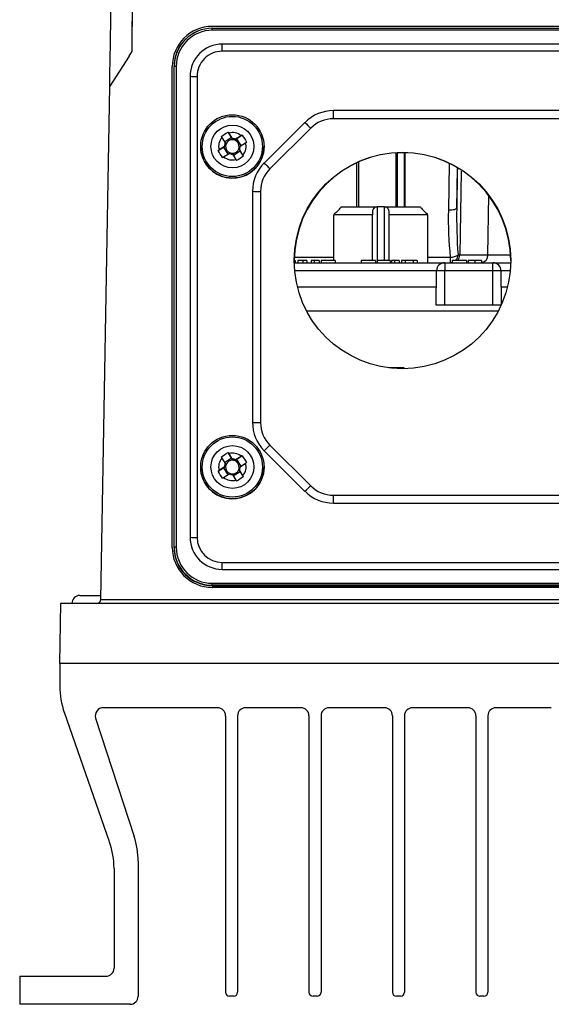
# Model space of a CAD drawing. Header units: millimetres. Extents: x 15458 to 16410, y 10212 to 11278.
# Tile 12 of 139: x 15922 to 15988, y 10390 to 10513. Entities that reach past the tile are written whole.
import ezdxf

# ---------------------------------------------------------------- set-up
doc = ezdxf.new("R2010")
doc.units = ezdxf.units.MM

msp = doc.modelspace()

# ---------------------------------------------------------------- linework, layer by layer
at = {"color": 7, "linetype": 'Continuous', "lineweight": 25}
for p, q in [((16086.05, 10512.31), (15946.05, 10512.31)), ((15946.05, 10511.82), (15946.05, 10512.07)), ((15946.05, 10512.07), (16086.05, 10512.07)), ((16086.05, 10511.82), (15946.05, 10511.82)), ((16084.8, 10510.09), (15947.29, 10510.09)), ((15947.29, 10509.21), (15947.29, 10510.09)), ((15935.69, 10508.6), (15933.26, 10504.86)), ((15935.69, 10508.6), (15936.03, 10509.12)), ((16084.8, 10509.21), (15947.29, 10509.21)), ((15941.05, 10447.31), (15941.05, 10507.31)), ((15941.3, 10507.32), (15941.27, 10507.3)), ((15941.27, 10507.3), (15941.27, 10447.3)), ((15941.3, 10447.33), (15941.3, 10507.32)), ((15941.55, 10507.32), (15941.55, 10447.33)), ((15943.28, 10506.08), (15943.28, 10448.57)), ((15944.15, 10506.07), (15944.15, 10448.57)), ((15932.14, 10440.8), (15933.26, 10504.86)), ((16070.96, 10501.8), (15961.14, 10501.8)), ((15961.14, 10500.78), (15961.14, 10501.8)), ((15957.6, 10500.33), (15952.53, 10495.26)), ((16070.96, 10500.78), (15961.14, 10500.78)), ((15948.02, 10499.12), (15948.45, 10498.43)), ((15948.53, 10498.32), (15948.1, 10499)), ((15949.64, 10498.67), (15948.96, 10498.23)), ((15949.76, 10498.75), (15949.09, 10498.29)), ((15958.31, 10499.61), (15953.24, 10494.54)), ((15944.6, 10497.33), (15944.6, 10497.32)), ((15947.58, 10497.34), (15946.9, 10496.9)), ((15947.23, 10498.44), (15947.67, 10497.76)), ((15947.44, 10497.22), (15947.7, 10497.39)), ((15948.45, 10498.43), (15947.59, 10497.88)), ((15948.45, 10498.43), (15948.61, 10498.17)), ((15948.84, 10498.12), (15949.09, 10498.29)), ((15949.64, 10497.44), (15949.09, 10498.29)), ((15949.52, 10497.36), (15950.19, 10497.8)), ((15952.5, 10497.32), (15952.5, 10497.33)), ((15946.77, 10496.82), (15947.44, 10497.22)), ((15947.44, 10497.22), (15947.99, 10496.38)), ((15947.46, 10496.03), (15948.14, 10496.47)), ((15948.56, 10496.38), (15949, 10495.7)), ((15948.66, 10496.22), (15949.51, 10496.77)), ((15949.35, 10497.03), (15949.51, 10496.77)), ((15949.86, 10496.26), (15949.43, 10496.94)), ((15949.94, 10496.13), (15949.51, 10496.77)), ((15968.96, 10489.81), (15968.96, 10496.51)), ((15969.11, 10496.52), (15969.11, 10489.81)), ((15969.99, 10489.81), (15969.99, 10496.53)), ((15970.05, 10496.53), (15970.05, 10489.81)), ((15964.05, 10489.81), (15964.05, 10495.27)), ((15964.25, 10495.37), (15964.25, 10489.81)), ((15975.51, 10489.36), (15975.6, 10495.15)), ((15976.51, 10489.65), (15976.6, 10494.57)), ((15977.08, 10494.23), (15976.89, 10483.79)), ((15951.06, 10491.73), (15951.06, 10462.91)), ((15952.06, 10491.71), (15952.06, 10462.89)), ((15980.38, 10483.79), (15980.5, 10491.21)), ((15961.19, 10483.11), (15961.19, 10488.81)), ((15966, 10488.81), (15961.19, 10488.81)), ((15962.13, 10489.81), (15966.46, 10489.81)), ((15966, 10483.11), (15966, 10488.81)), ((15966.46, 10489.81), (15966.6, 10489.81)), ((15967.5, 10489.81), (15966.6, 10489.81)), ((15966.6, 10489.81), (15966.6, 10482.81)), ((15967.5, 10489.81), (15967.63, 10489.81)), ((15967.5, 10483.11), (15967.5, 10489.81)), ((15967.63, 10489.81), (15971.96, 10489.81)), ((15968.1, 10483.11), (15968.1, 10488.81)), ((15972.9, 10488.81), (15968.1, 10488.81)), ((15972.9, 10482.81), (15972.9, 10488.81)), ((15956.37, 10483.11), (15956.25, 10483.11)), ((15956.25, 10482.81), (15975, 10482.81)), ((15956.26, 10483.5), (15961.19, 10483.5)), ((15956.37, 10483.11), (15956.37, 10482.81)), ((15956.73, 10483.11), (15956.73, 10482.81)), ((15957.34, 10483.11), (15957.34, 10482.81)), ((15957.82, 10483.11), (15957.34, 10483.11)), ((15957.82, 10483.11), (15957.82, 10482.81)), ((15958.75, 10483.11), (15958.38, 10483.11)), ((15958.38, 10483.11), (15958.38, 10482.81)), ((15958.75, 10483.11), (15958.75, 10482.81)), ((15959.35, 10483.11), (15958.75, 10483.11)), ((15959.35, 10483.11), (15959.35, 10482.81)), ((15959.61, 10483.11), (15959.61, 10482.81)), ((15961.37, 10483.11), (15959.61, 10483.11)), ((15961.37, 10483.11), (15961.37, 10482.81)), ((15964.61, 10483.11), (15964.61, 10482.81)), ((15966.37, 10483.11), (15964.61, 10483.11)), ((15966.37, 10483.11), (15966.37, 10482.81)), ((15966.6, 10483.11), (15966.6, 10482.81)), ((15968.23, 10483.11), (15966.6, 10483.11)), ((15968.23, 10483.11), (15968.23, 10482.81)), ((15968.38, 10483.11), (15968.38, 10482.81)), ((15968.75, 10483.11), (15968.38, 10483.11)), ((15968.75, 10483.11), (15968.75, 10482.81)), ((15969.35, 10483.11), (15968.75, 10483.11)), ((15969.35, 10483.11), (15969.35, 10482.81)), ((15969.61, 10483.11), (15969.61, 10482.81)), ((15970.09, 10483.11), (15969.61, 10483.11)), ((15971.08, 10483.11), (15970.09, 10483.11)), ((15970.09, 10483.11), (15970.09, 10482.81)), ((15971.08, 10483.11), (15971.08, 10482.81)), ((15971.6, 10483.11), (15971.08, 10483.11)), ((15971.6, 10483.11), (15971.6, 10482.81)), ((15972.9, 10483.5), (15975.75, 10483.5)), ((15975, 10482.81), (15975.02, 10482.81)), ((15975.02, 10482.81), (15981.02, 10482.81)), ((15975.02, 10482.81), (15975.02, 10481.83)), ((15975.75, 10482.81), (15975.75, 10483.5)), ((15975.96, 10483.11), (15975.96, 10482.81)), ((15977.72, 10483.11), (15975.96, 10483.11)), ((15976.89, 10483.79), (15980.38, 10483.79)), ((15977.72, 10483.11), (15977.72, 10482.81)), ((15977.94, 10483.11), (15977.94, 10482.81)), ((15978.75, 10483.11), (15978.75, 10482.81)), ((15979.58, 10483.11), (15979.58, 10482.81)), ((15981.02, 10481.83), (15981.02, 10482.81)), ((15981.02, 10482.81), (15981.04, 10482.81)), ((15981.04, 10482.81), (15983.24, 10482.81)), ((15974, 10481.81), (15956.31, 10481.81)), ((15973.93, 10477.51), (15974, 10481.83)), ((15975.02, 10481.83), (15974, 10481.83)), ((15975.02, 10477.51), (15975.02, 10481.83)), ((15981.02, 10481.83), (15975.02, 10481.83)), ((15981.02, 10477.51), (15981.02, 10481.83)), ((15982.04, 10481.83), (15981.02, 10481.83)), ((15982.11, 10477.68), (15982.04, 10481.83)), ((15983.19, 10481.81), (15982.04, 10481.81)), ((15956.65, 10479.81), (15973.97, 10479.81)), ((15982.07, 10479.81), (15982.84, 10479.81)), ((15957.8, 10476.81), (15981.69, 10476.81)), ((15975.02, 10477.51), (15973.93, 10477.51)), ((15981.02, 10477.51), (15975.02, 10477.51)), ((15982.04, 10477.51), (15981.02, 10477.51)), ((15969.95, 10469.71), (15968.05, 10469.71)), ((15969.95, 10469.6), (15969.95, 10469.71)), ((15952.53, 10459.37), (15957.6, 10454.3)), ((15953.24, 10460.06), (15958.31, 10454.99)), ((15947.23, 10458.45), (15947.67, 10457.77)), ((15948.45, 10458.43), (15947.59, 10457.88)), ((15948.02, 10459.13), (15948.45, 10458.43)), ((15948.53, 10458.33), (15948.1, 10459)), ((15948.45, 10458.43), (15948.61, 10458.18)), ((15948.84, 10458.13), (15949.09, 10458.29)), ((15949.64, 10458.67), (15948.96, 10458.23)), ((15949.76, 10458.75), (15949.09, 10458.29)), ((15949.64, 10457.45), (15949.09, 10458.29)), ((15944.6, 10457.33), (15944.6, 10457.32)), ((15946.77, 10456.82), (15947.44, 10457.23)), ((15947.58, 10457.34), (15946.9, 10456.91)), ((15947.44, 10457.23), (15947.7, 10457.39)), ((15947.44, 10457.23), (15947.99, 10456.38)), ((15949.35, 10457.04), (15949.51, 10456.78)), ((15949.86, 10456.27), (15949.43, 10456.95)), ((15949.52, 10457.37), (15950.19, 10457.81)), ((15952.5, 10457.32), (15952.5, 10457.33)), ((15947.46, 10456.04), (15948.14, 10456.48)), ((15948.56, 10456.39), (15949, 10455.71)), ((15948.66, 10456.23), (15949.51, 10456.78)), ((15949.94, 10456.14), (15949.51, 10456.78)), ((15961.14, 10452.84), (15961.14, 10453.82)), ((15961.14, 10453.82), (16070.96, 10453.82)), ((15961.14, 10452.84), (16070.96, 10452.84)), ((15941.3, 10447.33), (15941.27, 10447.3)), ((15947.29, 10444.57), (15947.29, 10445.42)), ((15947.29, 10445.42), (16084.8, 10445.42)), ((15947.29, 10444.57), (16084.8, 10444.57)), ((15946.05, 10442.58), (15946.05, 10442.83)), ((15946.05, 10442.83), (16086.05, 10442.83)), ((16086.05, 10442.58), (15946.05, 10442.58)), ((15946.05, 10442.58), (15946.05, 10442.53)), ((15946.05, 10442.53), (16086.05, 10442.53)), ((16086.05, 10442.31), (15946.05, 10442.31)), ((15929.55, 10441.31), (15932.16, 10441.31)), ((15927.13, 10440.31), (15927, 10432.81)), ((16104.96, 10440.31), (15927.13, 10440.31)), ((15932.14, 10440.8), (16099.95, 10440.8)), ((16105.09, 10432.81), (15927, 10432.81)), ((15927.05, 10432.81), (15927.05, 10430)), ((15946.7, 10427.31), (15932.46, 10427.31)), ((15957.1, 10427.31), (15950.2, 10427.31)), ((15967.5, 10427.31), (15960.6, 10427.31)), ((15977.9, 10427.31), (15971, 10427.31)), ((15988.3, 10427.31), (15981.4, 10427.31)), ((15933.24, 10410.56), (15927.61, 10426.71)), ((15947.7, 10426.31), (15947.7, 10391.81)), ((15949.2, 10426.31), (15949.2, 10391.81)), ((15958.1, 10426.31), (15958.1, 10391.81)), ((15959.6, 10426.31), (15959.6, 10391.81)), ((15968.5, 10426.31), (15968.5, 10391.81)), ((15970, 10426.31), (15970, 10391.81)), ((15978.9, 10426.31), (15978.9, 10391.81)), ((15980.4, 10426.31), (15980.4, 10391.81)), ((15931.51, 10426), (15936.31, 10411.24)), ((15936.8, 10408.15), (15936.8, 10391.31)), ((15933.8, 10407.26), (15933.8, 10394.81)), ((15922.05, 10393.81), (15922.05, 10390.31)), ((15922.05, 10393.81), (15932.8, 10393.81)), ((15948.7, 10391.31), (15948.2, 10391.31)), ((15959.1, 10391.31), (15958.6, 10391.31)), ((15969.5, 10391.31), (15969, 10391.31)), ((15979.9, 10391.31), (15979.4, 10391.31)), ((15935.8, 10390.31), (15922.05, 10390.31))]:
    msp.add_line(p, q, dxfattribs=at)
at = {"color": 7, "linetype": 'Continuous', "lineweight": 25, "flags": 128}
for points in [[(15976.59, 10494.58), (15976.58, 10494.15), (15976.51, 10489.65)], [(15976.51, 10489.65), (15976.49, 10489.59), (15976.43, 10489.54), (15976.34, 10489.49), (15976.22, 10489.44), (15976.07, 10489.41), (15975.89, 10489.38), (15975.71, 10489.37), (15975.51, 10489.36)], [(15975.96, 10482.83), (15975.93, 10482.83), (15975.75, 10482.81)]]:
    msp.add_lwpolyline(points, dxfattribs=at)
at = {"color": 7, "linetype": 'Continuous', "lineweight": 25}
for centre, radius in [((15948.55, 10497.33), 3.95), ((15948.55, 10497.33), 3.75), ((15948.55, 10497.33), 2.67), ((15969.75, 10483.1), 13.5), ((15948.55, 10457.33), 3.95), ((15948.55, 10457.34), 3.75), ((15948.55, 10457.34), 2.67)]:
    msp.add_circle(centre, radius, dxfattribs=at)
for centre, radius, start, end in [((15946.05, 10507.31), 5, 90, 180), ((15946.05, 10507.3), 4.77, 89.9956, 179.9956), ((15946.05, 10507.32), 4.75, 89.9956, 179.9956), ((15946.05, 10507.32), 4.5, 89.9956, 179.9956), ((15947.29, 10506.08), 4.01, 89.9956, 179.9956), ((15947.29, 10506.07), 3.14, 89.9956, 179.9956), ((15941.48, 10503.59), 3.73, 89.0632, 92.9019), ((15944.05, 10539.69), 33.62, 268.6847, 270.1607), ((15961.14, 10496.8), 5, 89.9992, 134.9946), ((15973.12, 10514.77), 21.2, 222.9375, 225.6742), ((15961.14, 10496.78), 4, 89.9992, 134.9946), ((15948.55, 10497.35), 1.71, 50.3875, 105.2837), ((15948.55, 10497.35), 1.71, 140.3767, 195.2873), ((15948.55, 10497.35), 0.969, 154.9225, 180.7415), ((15948.55, 10497.32), 0.851, 160.072, 175.592), ((15948.55, 10497.32), 0.851, 175.5946, 250.081), ((15948.55, 10497.32), 0.851, 85.5908, 160.0688), ((15948.55, 10497.35), 0.969, 64.9296, 90.7415), ((15948.55, 10497.32), 0.851, 70.0778, 85.5934), ((15948.55, 10497.32), 0.851, 355.5946, 70.081), ((15948.55, 10497.35), 0.969, 334.9225, 0.7415), ((15948.55, 10497.35), 1.71, 320.3767, 15.2873), ((15948.55, 10497.32), 3.95, 180.0002, 212.8383), ((15948.55, 10497.32), 3.95, 212.837, 359.9921), ((15948.55, 10497.35), 0.969, 244.9296, 270.7415), ((15948.55, 10497.32), 0.851, 250.0778, 265.5934), ((15948.55, 10497.32), 0.851, 265.5908, 340.0688), ((15948.55, 10497.32), 0.851, 340.072, 355.592), ((15969.75, 10483.04), 13.5, 0.0068, 179.9932), ((15948.55, 10497.35), 1.71, 230.3875, 285.2837), ((15956.06, 10491.73), 5, 134.9946, 179.9992), ((15968.05, 10509.7), 21.2, 222.9375, 225.6742), ((15956.06, 10491.71), 4, 134.9946, 179.9992), ((15951.81, 10506.05), 14.34, 267.0017, 270.9986), ((15975, 10481.81), 1, 90, 179), ((15975.71, 10485.29), 1.79, 271.1564, 303.0682), ((15975.65, 10483.8), 1.03, 317.746, 359.3198), ((15975.83, 10483.8), 1.06, 319.4553, 359.5724), ((15979.42, 10483.76), 0.959, 279.4605, 1.8982), ((15981.04, 10481.81), 1, 1, 90), ((15956.06, 10462.91), 5, 180.0008, 225.0054), ((15951.81, 10477.23), 14.34, 267.0017, 270.9986), ((15956.06, 10462.89), 4, 180.0008, 225.0054), ((15939.37, 10473.57), 19.35, 312.8176, 315.7417), ((15948.55, 10457.36), 1.71, 140.3767, 195.2873), ((15948.55, 10457.33), 0.851, 85.5908, 160.0688), ((15948.55, 10457.36), 1.71, 50.3875, 105.2837), ((15948.55, 10457.36), 0.969, 64.9296, 90.7415), ((15948.55, 10457.33), 0.851, 70.0778, 85.5934), ((15948.55, 10457.33), 0.851, 355.5946, 70.081), ((15948.55, 10457.32), 3.95, 180.0002, 212.8383), ((15948.55, 10457.32), 3.95, 212.837, 359.9921), ((15948.55, 10457.36), 0.969, 154.9225, 180.7415), ((15948.55, 10457.33), 0.851, 160.072, 175.592), ((15948.55, 10457.33), 0.851, 175.5946, 250.081), ((15948.55, 10457.33), 0.851, 265.5908, 340.0688), ((15948.55, 10457.33), 0.851, 340.072, 355.592), ((15948.55, 10457.36), 0.969, 334.9225, 0.7415), ((15948.55, 10457.36), 1.71, 320.3767, 15.2873), ((15948.55, 10457.36), 1.71, 230.3875, 285.2837), ((15948.55, 10457.36), 0.969, 244.9296, 270.7415), ((15948.55, 10457.33), 0.851, 250.0778, 265.5934), ((15944.45, 10468.5), 19.35, 312.8176, 315.7417), ((15961.14, 10457.82), 4, 225.0054, 270.0008), ((15961.14, 10457.84), 5, 225.0054, 270.0008), ((15947.29, 10448.57), 4.01, 180.0044, 270.0044), ((15944.05, 10482.18), 33.62, 268.6847, 270.1607), ((15947.29, 10448.57), 3.14, 180.0044, 270.0044), ((15946.05, 10447.31), 5, 180, 270), ((15946.05, 10447.31), 4.77, 180.0044, 270.0044), ((15946.05, 10447.33), 4.75, 180.0044, 270.0044), ((15941.48, 10443.6), 3.73, 89.0632, 92.9019), ((15946.05, 10447.33), 4.5, 180.0044, 270.0044), ((15929.55, 10440.31), 1, 90, 180), ((15931.64, 10440.81), 0.5, 270, 359), ((15937.05, 10430), 10, 180, 199.2307), ((15932.46, 10426.31), 1, 90, 197.9997), ((15946.7, 10426.31), 1, 0, 90), ((15950.2, 10426.31), 1, 90, 180), ((15957.1, 10426.31), 1, 0, 90), ((15960.6, 10426.31), 1, 90, 180), ((15967.5, 10426.31), 1, 0, 90), ((15971, 10426.31), 1, 90, 180), ((15977.9, 10426.31), 1, 0, 90), ((15981.4, 10426.31), 1, 90, 180), ((15923.8, 10407.26), 10, 0, 19.2307), ((15926.8, 10408.15), 10, 0, 17.9997), ((15932.8, 10394.81), 1, 270, 0), ((15948.2, 10391.81), 0.5, 180, 270), ((15948.7, 10391.81), 0.5, 270, 0), ((15958.6, 10391.81), 0.5, 180, 270), ((15959.1, 10391.81), 0.5, 270, 0), ((15969, 10391.81), 0.5, 180, 270), ((15969.5, 10391.81), 0.5, 270, 0), ((15979.4, 10391.81), 0.5, 180, 270), ((15979.9, 10391.81), 0.5, 270, 0), ((15935.8, 10391.31), 1, 270, 0)]:
    msp.add_arc(centre, radius, start, end, dxfattribs=at)
for points in [[(15936.2, 10517.39), (15936.06, 10514.64), (15936, 10511.88), (15936.03, 10509.12)], [(15933.26, 10504.86), (15933.33, 10508.6), (15933.39, 10512.04), (15933.44, 10515.19)], [(15947.15, 10498.56), (15947.42, 10498.77), (15947.72, 10498.96), (15948.02, 10499.12)], [(15947.15, 10498.56), (15947.18, 10498.52), (15947.2, 10498.48), (15947.23, 10498.44)], [(15948.1, 10499), (15948.07, 10499.04), (15948.04, 10499.08), (15948.02, 10499.12)], [(15949.76, 10498.75), (15949.72, 10498.72), (15949.68, 10498.69), (15949.64, 10498.67)], [(15949.76, 10498.75), (15949.97, 10498.48), (15950.16, 10498.18), (15950.32, 10497.88)], [(15947.58, 10497.34), (15947.62, 10497.35), (15947.66, 10497.37), (15947.7, 10497.39)], [(15947.67, 10497.76), (15947.69, 10497.71), (15947.72, 10497.66), (15947.75, 10497.61)], [(15948.53, 10498.32), (15948.56, 10498.27), (15948.59, 10498.22), (15948.61, 10498.17)], [(15948.96, 10498.23), (15948.92, 10498.19), (15948.88, 10498.16), (15948.84, 10498.12)], [(15949.52, 10497.36), (15949.48, 10497.33), (15949.44, 10497.29), (15949.4, 10497.26)], [(15950.19, 10497.8), (15950.24, 10497.83), (15950.28, 10497.85), (15950.32, 10497.88)], [(15946.9, 10496.9), (15946.86, 10496.87), (15946.82, 10496.84), (15946.77, 10496.82)], [(15947.33, 10495.95), (15947.13, 10496.22), (15946.94, 10496.52), (15946.77, 10496.82)], [(15948.14, 10496.47), (15948.18, 10496.49), (15948.22, 10496.5), (15948.26, 10496.52)], [(15948.56, 10496.38), (15948.53, 10496.41), (15948.51, 10496.44), (15948.48, 10496.47)], [(15949.94, 10496.13), (15949.67, 10495.93), (15949.38, 10495.74), (15949.08, 10495.58)], [(15949.43, 10496.94), (15949.4, 10496.97), (15949.37, 10497), (15949.35, 10497.03)], [(15949.94, 10496.13), (15949.92, 10496.18), (15949.89, 10496.22), (15949.86, 10496.26)], [(15947.33, 10495.95), (15947.37, 10495.98), (15947.42, 10496.01), (15947.46, 10496.03)], [(15949, 10495.7), (15949.03, 10495.66), (15949.05, 10495.62), (15949.08, 10495.58)], [(15961.19, 10488.81), (15961.31, 10488.93), (15961.43, 10489.04), (15961.55, 10489.16)], [(15966, 10489.16), (15966, 10489.04), (15966, 10488.93), (15966, 10488.81)], [(15968.1, 10488.81), (15968.1, 10488.93), (15968.1, 10489.04), (15968.1, 10489.16)], [(15972.55, 10489.16), (15972.67, 10489.04), (15972.79, 10488.93), (15972.9, 10488.81)], [(15975.75, 10483.5), (15975.55, 10485.45), (15975.48, 10487.41), (15975.51, 10489.36)], [(15976.51, 10489.65), (15976.48, 10487.7), (15976.53, 10485.74), (15976.68, 10483.79)], [(15976.68, 10483.79), (15976.75, 10483.79), (15976.81, 10483.79), (15976.89, 10483.79)], [(15947.15, 10458.57), (15947.42, 10458.78), (15947.72, 10458.97), (15948.02, 10459.13)], [(15947.15, 10458.57), (15947.18, 10458.53), (15947.2, 10458.49), (15947.23, 10458.45)], [(15948.1, 10459), (15948.07, 10459.05), (15948.04, 10459.09), (15948.02, 10459.13)], [(15948.53, 10458.33), (15948.56, 10458.28), (15948.59, 10458.23), (15948.61, 10458.18)], [(15948.96, 10458.23), (15948.92, 10458.2), (15948.88, 10458.16), (15948.84, 10458.13)], [(15949.76, 10458.75), (15949.72, 10458.73), (15949.68, 10458.7), (15949.64, 10458.67)], [(15949.76, 10458.75), (15949.97, 10458.48), (15950.16, 10458.19), (15950.32, 10457.89)], [(15946.9, 10456.91), (15946.86, 10456.88), (15946.82, 10456.85), (15946.77, 10456.82)], [(15947.33, 10455.96), (15947.13, 10456.23), (15946.94, 10456.53), (15946.77, 10456.82)], [(15947.58, 10457.34), (15947.62, 10457.36), (15947.66, 10457.38), (15947.7, 10457.39)], [(15947.67, 10457.77), (15947.69, 10457.72), (15947.72, 10457.67), (15947.75, 10457.62)], [(15949.43, 10456.95), (15949.4, 10456.98), (15949.37, 10457.01), (15949.35, 10457.04)], [(15949.52, 10457.37), (15949.48, 10457.33), (15949.44, 10457.3), (15949.4, 10457.26)], [(15950.19, 10457.81), (15950.24, 10457.83), (15950.28, 10457.86), (15950.32, 10457.89)], [(15947.33, 10455.96), (15947.37, 10455.99), (15947.42, 10456.01), (15947.46, 10456.04)], [(15948.14, 10456.48), (15948.18, 10456.49), (15948.22, 10456.51), (15948.26, 10456.53)], [(15948.56, 10456.39), (15948.53, 10456.42), (15948.51, 10456.45), (15948.48, 10456.48)], [(15949, 10455.71), (15949.03, 10455.67), (15949.05, 10455.62), (15949.08, 10455.58)], [(15949.94, 10456.14), (15949.67, 10455.94), (15949.38, 10455.75), (15949.08, 10455.58)], [(15949.94, 10456.14), (15949.92, 10456.18), (15949.89, 10456.22), (15949.86, 10456.27)]]:
    msp.add_open_spline(points, degree=3, dxfattribs=at)
for points, knots in [([(15936.15, 10517.6), (15936.14, 10517.22), (15936.12, 10515.91), (15936.08, 10514.16), (15936.05, 10512.7), (15936.04, 10512.26), (15936.03, 10512.09), (15936.03, 10512.05), (15936.03, 10512.04), (15936.03, 10512.04), (15936.03, 10512.04), (15936.03, 10512.04), (15936.03, 10512.04), (15936.03, 10512.04)], [0, 0, 0, 0, 0.21915, 0.766874, 0.90385, 0.972344, 0.988303, 0.990909, 0.992388, 0.992549, 0.992594, 0.993582, 1, 1, 1, 1]), ([(15961.55, 10489.16), (15961.61, 10489.22), (15961.67, 10489.28), (15961.79, 10489.4), (15961.84, 10489.47), (15961.95, 10489.58), (15962, 10489.64), (15962.08, 10489.74), (15962.11, 10489.78), (15962.13, 10489.81)], [0, 0, 0, 0, 0.25, 0.25, 0.5, 0.5, 0.75, 0.75, 1, 1, 1, 1]), ([(15966.46, 10489.81), (15966.38, 10489.78), (15966.31, 10489.74), (15966.19, 10489.64), (15966.15, 10489.58), (15966.03, 10489.41), (15966, 10489.28), (15966, 10489.16)], [0, 0, 0, 0, 0.25, 0.25, 0.5, 0.5, 1, 1, 1, 1]), ([(15968.1, 10489.16), (15968.1, 10489.22), (15968.09, 10489.28), (15968.05, 10489.4), (15968.02, 10489.47), (15967.95, 10489.58), (15967.9, 10489.64), (15967.78, 10489.74), (15967.71, 10489.78), (15967.63, 10489.81)], [0, 0, 0, 0, 0.25, 0.25, 0.5, 0.5, 0.75, 0.75, 1, 1, 1, 1]), ([(15971.96, 10489.81), (15971.98, 10489.78), (15972.01, 10489.74), (15972.1, 10489.64), (15972.15, 10489.58), (15972.3, 10489.41), (15972.42, 10489.28), (15972.55, 10489.16)], [0, 0, 0, 0, 0.25, 0.25, 0.5, 0.5, 1, 1, 1, 1]), ([(15957.34, 10483.11), (15957.31, 10483.11), (15957.27, 10483.11), (15957.2, 10483.11), (15957.13, 10483.11), (15957.05, 10483.11), (15956.98, 10483.11), (15956.9, 10483.11), (15956.81, 10483.11), (15956.76, 10483.11), (15956.73, 10483.11)], [0, 0, 0, 0, 0.126571, 0.251425, 0.376425, 0.500093, 0.624181, 0.748133, 0.873869, 1, 1, 1, 1]), ([(15978.75, 10483.11), (15978.73, 10483.11), (15978.67, 10483.11), (15978.59, 10483.11), (15978.52, 10483.11), (15978.45, 10483.11), (15978.38, 10483.11), (15978.32, 10483.11), (15978.26, 10483.11), (15978.2, 10483.11), (15978.15, 10483.11), (15978.1, 10483.11), (15978.06, 10483.11), (15978.02, 10483.11), (15978, 10483.11), (15977.97, 10483.11), (15977.95, 10483.11), (15977.95, 10483.11), (15977.94, 10483.11)], [0, 0, 0, 0, 0.067346, 0.132282, 0.195205, 0.256708, 0.317212, 0.377286, 0.437869, 0.499088, 0.560401, 0.621207, 0.68167, 0.742631, 0.804437, 0.867639, 0.932442, 1, 1, 1, 1]), ([(15979.58, 10483.11), (15979.58, 10483.11), (15979.58, 10483.11), (15979.57, 10483.11), (15979.55, 10483.11), (15979.52, 10483.11), (15979.49, 10483.11), (15979.45, 10483.11), (15979.4, 10483.11), (15979.34, 10483.11), (15979.28, 10483.11), (15979.22, 10483.11), (15979.15, 10483.11), (15979.08, 10483.11), (15979, 10483.11), (15978.92, 10483.11), (15978.84, 10483.11), (15978.78, 10483.11), (15978.75, 10483.11)], [0, 0, 0, 0, 0.062908, 0.124062, 0.183978, 0.243243, 0.302814, 0.363021, 0.424693, 0.48844, 0.552581, 0.614887, 0.677396, 0.739321, 0.802192, 0.865771, 0.931959, 1, 1, 1, 1]), ([(15980.38, 10483.79), (15980.38, 10483.79), (15980.78, 10483.79), (15981.56, 10483.79), (15982.73, 10483.79), (15983.14, 10483.79)], [0, 0, 0, 0, 0.000015, 0.650223, 1, 1, 1, 1])]:
    msp.add_open_spline(points, degree=3, knots=knots, dxfattribs=at)

doc.saveas('drawing.dxf')
